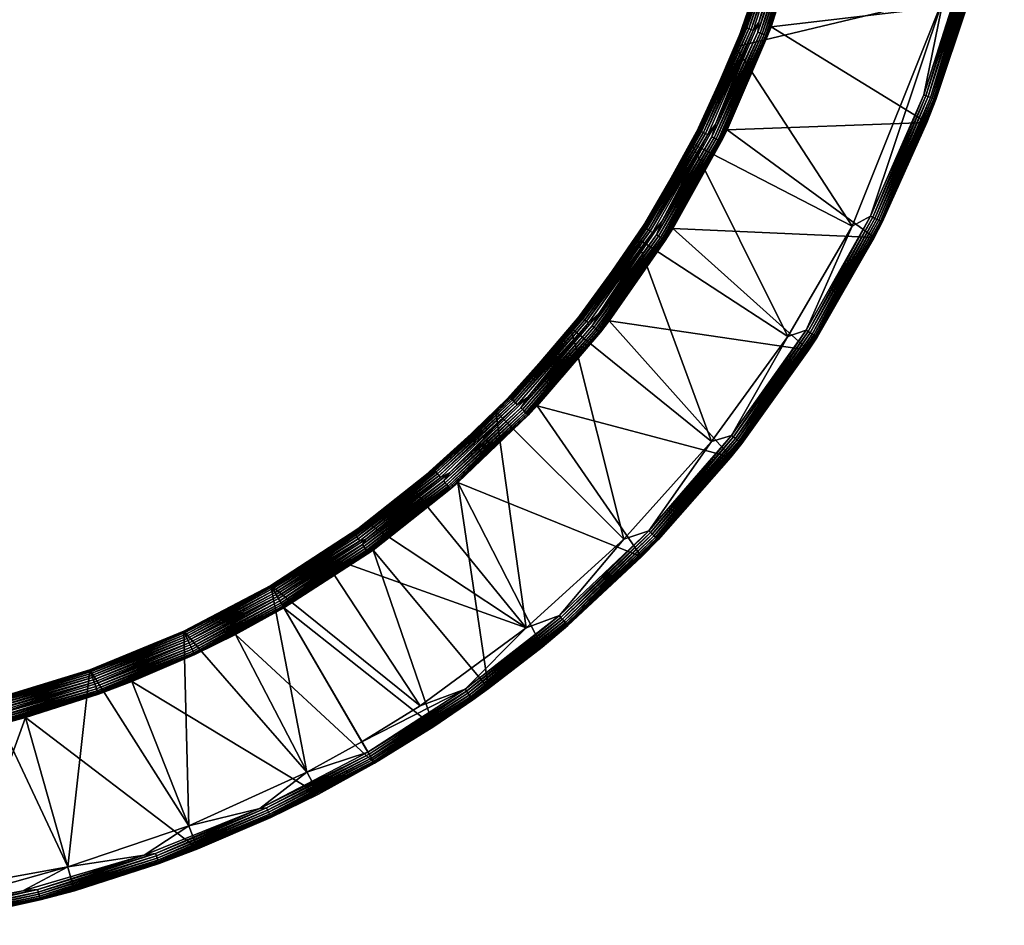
# Model space of a CAD drawing. Header units: centimetres. Extents: x -37 to 78, y -22 to -1.
# Tile 256 of 256: x -24.98 to -17.41, y -20.46 to -13.5. Entities that reach past the tile are written whole.
import ezdxf

# ---------------------------------------------------------------- set-up
doc = ezdxf.new("R2010")
doc.units = ezdxf.units.CM
doc.layers.add('759', color=7, linetype='Continuous', true_color=0xb1581b)

msp = doc.modelspace()

# ---------------------------------------------------------------- meshes
at = {"layer": '759', "color": 254, "true_color": 0xcad1ee}
mesh = msp.add_polyface(dxfattribs=at)
corners = [(-18.9499, -12.7434, 56.5861), (-18.9611, -12.7811, 56.5956), (-19.2048, -13.5588, 56.5861), (-18.7789, -11.9099, 56.5956), (-18.8581, -11.8976, 56.6758), (-19.0463, -12.7185, 56.6774), (-19.0386, -12.7607, 56.6758), (-18.9663, -12.7798, 56.6142), (-18.7842, -11.9091, 56.6142), (-18.9752, -12.7774, 56.6322), (-18.7934, -11.9076, 56.6322), (-18.9878, -12.7741, 56.6481), (-18.8062, -11.9056, 56.6481), (-19.0033, -12.77, 56.6611), (-18.822, -11.9032, 56.6611), (-19.0206, -12.7654, 56.6704), (-18.8397, -11.9004, 56.6704), (-19.2373, -13.627, 56.6142), (-19.246, -13.6237, 56.6322), (-19.2581, -13.6191, 56.6481), (-19.2731, -13.6135, 56.6611), (-19.2898, -13.6071, 56.6704), (-18.9732, -11.8796, 56.5956), (-19.1432, -12.6934, 56.5774), (-19.1512, -12.731, 56.5956), (-19.0463, -12.7185, 56.6774), (-18.894, -11.892, 56.6758), (-19.0738, -12.7514, 56.6758), (-19.0918, -12.7467, 56.6704), (-18.9124, -11.8891, 56.6704), (-19.1091, -12.7421, 56.6611), (-18.9301, -11.8864, 56.6611), (-19.1245, -12.738, 56.6481), (-18.9459, -11.8839, 56.6481), (-19.1371, -12.7347, 56.6322), (-18.9588, -11.8819, 56.6322), (-19.1461, -12.7323, 56.6142), (-18.9679, -11.8805, 56.6142), (-17.6924, -13.3833, 40.7861), (-19.2048, -13.5588, 56.5861), (-18.0072, -14.2959, 40.7861), (-18.9499, -12.7434, 56.5861), (-17.4757, -12.4886, 40.7861), (-18.7788, -11.9179, 56.5861), (-19.0292, -12.192, 56.5687), (-19.1432, -12.6934, 56.5774), (-18.9761, -11.887, 56.5774), (-17.6229, -13.1341, 40.7774), (-17.6924, -13.3833, 40.7861), (-17.9376, -14.1182, 40.7774), (-17.4757, -12.4886, 40.7861), (-17.4114, -12.1227, 40.7774), (-19.2108, -12.9405, 56.5687), (-17.8761, -13.3298, 40.6774), (-19.4776, -13.7134, 56.5687), (-19.0292, -12.192, 56.5687), (-17.5339, -11.5722, 40.6774), (-17.8761, -13.3298, 40.6774), (-17.7195, -13.1086, 40.6774), (-18.0312, -14.0828, 40.6774), (-17.5339, -11.5722, 40.6774), (-17.5102, -12.1074, 40.6774), (-17.702, -13.1132, 40.6791), (-17.5102, -12.1074, 40.6774), (-17.4922, -12.1102, 40.6791), (-17.7195, -13.1086, 40.6774), (-18.0142, -14.0892, 40.6791), (-17.6229, -13.1341, 40.7774), (-17.413, -12.1225, 40.7592), (-17.4114, -12.1227, 40.7774), (-17.6245, -13.1336, 40.7592), (-17.9376, -14.1182, 40.7774), (-17.684, -13.118, 40.6845), (-17.4738, -12.113, 40.6845), (-17.6666, -13.1225, 40.6937), (-17.4561, -12.1158, 40.6937), (-17.6512, -13.1266, 40.7067), (-17.4403, -12.1182, 40.7067), (-17.6386, -13.1299, 40.7227), (-17.4275, -12.1202, 40.7227), (-17.6296, -13.1323, 40.7406), (-17.4183, -12.1217, 40.7406), (-17.9968, -14.0958, 40.6845), (-17.98, -14.1021, 40.6937), (-17.965, -14.1078, 40.7067), (-17.9529, -14.1124, 40.7227), (-17.9442, -14.1157, 40.7406), (-17.9392, -14.1176, 40.7592)]
mesh.append_faces([[corners[k] for k in face] for face in [(0, 1, 2), (0, 3, 1), (4, 5, 6), (3, 7, 1), (7, 3, 8), (8, 9, 7), (9, 8, 10), (10, 11, 9), (12, 13, 11), (14, 15, 13), (16, 6, 15), (17, 1, 7), (18, 7, 9), (19, 9, 11), (20, 11, 13), (21, 13, 15), (22, 23, 24), (25, 26, 27), (26, 28, 27), (29, 30, 28), (31, 32, 30), (33, 34, 32), (35, 36, 34), (37, 24, 36), (38, 39, 40), (38, 41, 39), (42, 41, 38), (42, 43, 41), (44, 45, 46), (47, 48, 49), (47, 50, 48), (51, 50, 47), (52, 53, 54), (55, 53, 52), (55, 56, 53), (57, 58, 59), (60, 58, 57), (60, 61, 58), (62, 63, 64), (62, 65, 63), (66, 65, 62), (67, 68, 69), (67, 70, 68), (71, 70, 67), (64, 72, 62), (72, 64, 73), (73, 74, 72), (74, 73, 75), (75, 76, 74), (76, 75, 77), (77, 78, 76), (78, 77, 79), (79, 80, 78), (80, 79, 81), (81, 70, 80), (70, 81, 68), (82, 62, 72), (83, 72, 74), (84, 74, 76), (85, 76, 78), (86, 78, 80), (87, 80, 70)]], dxfattribs={"color": 254})
mesh = msp.add_polyface(dxfattribs=at)
corners = [(-19.5423, -14.3514, 56.5861), (-19.2323, -13.6289, 56.5956), (-19.5874, -14.4399, 56.5956), (-19.2048, -13.5588, 56.5861), (-18.9611, -12.7811, 56.5956), (-19.3072, -13.6006, 56.6758), (-19.6319, -14.3078, 56.6774), (-19.6591, -14.404, 56.6758), (-19.2983, -13.5244, 56.6774), (-19.0386, -12.7607, 56.6758), (-19.0463, -12.7185, 56.6774), (-19.2373, -13.627, 56.6142), (-18.9663, -12.7798, 56.6142), (-19.246, -13.6237, 56.6322), (-18.9752, -12.7774, 56.6322), (-19.2581, -13.6191, 56.6481), (-18.9878, -12.7741, 56.6481), (-19.2731, -13.6135, 56.6611), (-19.0033, -12.77, 56.6611), (-19.2898, -13.6071, 56.6704), (-19.0206, -12.7654, 56.6704), (-19.5922, -14.4375, 56.6142), (-19.6005, -14.4333, 56.6322), (-19.6121, -14.4275, 56.6481), (-19.6264, -14.4203, 56.6611), (-19.6424, -14.4123, 56.6704), (-19.4162, -13.5594, 56.5956), (-19.7219, -14.2641, 56.5774), (-19.7633, -14.3518, 56.5956), (-19.3921, -13.4899, 56.5774), (-19.1512, -12.731, 56.5956), (-19.1432, -12.6934, 56.5774), (-19.6319, -14.3078, 56.6774), (-19.3413, -13.5877, 56.6758), (-19.6916, -14.3877, 56.6758), (-19.2983, -13.5244, 56.6774), (-19.0738, -12.7514, 56.6758), (-19.0463, -12.7185, 56.6774), (-19.3587, -13.5811, 56.6704), (-19.0918, -12.7467, 56.6704), (-19.3754, -13.5748, 56.6611), (-19.1091, -12.7421, 56.6611), (-19.3904, -13.5691, 56.6481), (-19.1245, -12.738, 56.6481), (-19.4025, -13.5645, 56.6322), (-19.1371, -12.7347, 56.6322), (-19.4112, -13.5613, 56.6142), (-19.1461, -12.7323, 56.6142), (-19.7083, -14.3794, 56.6704), (-19.7243, -14.3713, 56.6611), (-19.7386, -14.3642, 56.6481), (-19.7502, -14.3584, 56.6322), (-19.7585, -14.3542, 56.6142), (-19.2108, -12.9405, 56.5687), (-19.1432, -12.6934, 56.5774), (-19.0292, -12.192, 56.5687), (-19.3921, -13.4899, 56.5774), (-19.4776, -13.7134, 56.5687), (-19.7219, -14.2641, 56.5774), (-19.816, -14.4525, 56.5687)]
mesh.append_faces([[corners[k] for k in face] for face in [(0, 1, 2), (3, 1, 0), (3, 4, 1), (5, 6, 7), (5, 8, 6), (9, 8, 5), (9, 10, 8), (4, 11, 1), (12, 13, 11), (14, 15, 13), (16, 17, 15), (18, 19, 17), (20, 5, 19), (5, 20, 9), (21, 1, 11), (11, 22, 21), (22, 11, 13), (13, 23, 22), (23, 13, 15), (15, 24, 23), (24, 15, 17), (17, 25, 24), (25, 17, 19), (19, 7, 25), (7, 19, 5), (26, 27, 28), (26, 29, 27), (30, 29, 26), (30, 31, 29), (32, 33, 34), (35, 33, 32), (35, 36, 33), (37, 36, 35), (36, 38, 33), (38, 36, 39), (39, 40, 38), (40, 39, 41), (41, 42, 40), (42, 41, 43), (43, 44, 42), (44, 43, 45), (45, 46, 44), (46, 45, 47), (47, 26, 46), (26, 47, 30), (33, 48, 34), (48, 33, 38), (38, 49, 48), (49, 38, 40), (40, 50, 49), (50, 40, 42), (42, 51, 50), (51, 42, 44), (44, 52, 51), (52, 44, 46), (46, 28, 52), (28, 46, 26), (53, 54, 55), (53, 56, 54), (57, 56, 53), (57, 58, 56), (59, 58, 57)]], dxfattribs={"color": 254})
mesh = msp.add_polyface(dxfattribs=at)
corners = [(-21.612, -17.062, 56.5861), (-21.0716, -16.5438, 56.5956), (-21.6698, -17.1105, 56.5956), (-21.0029, -16.4731, 56.5861), (-21.1295, -16.4883, 56.6758), (-21.6776, -16.9871, 56.6774), (-21.722, -17.0497, 56.6758), (-21.0755, -16.405, 56.6774), (-20.5804, -15.8565, 56.6758), (-20.5517, -15.8791, 56.6611), (-21.116, -16.5012, 56.6704), (-21.1031, -16.5136, 56.6611), (-20.5658, -15.868, 56.6704), (-21.6733, -17.1064, 56.6142), (-21.0755, -16.5401, 56.6142), (-21.6793, -17.0994, 56.6322), (-21.0822, -16.5336, 56.6322), (-21.6878, -17.0895, 56.6481), (-21.0916, -16.5246, 56.6481), (-21.6982, -17.0774, 56.6611), (-21.7099, -17.0638, 56.6704), (-21.7981, -16.9614, 56.5956), (-21.7435, -16.9118, 56.5774), (-22.3813, -17.418, 56.5774), (-21.2136, -16.4076, 56.5956), (-21.1485, -16.3366, 56.5774), (-20.672, -15.7845, 56.5956), (-21.6776, -16.9871, 56.6774), (-21.1557, -16.4631, 56.6758), (-21.7458, -17.0221, 56.6758), (-21.0755, -16.405, 56.6774), (-20.609, -15.834, 56.6758), (-21.1692, -16.4502, 56.6704), (-20.6237, -15.8225, 56.6704), (-21.1821, -16.4378, 56.6611), (-20.6377, -15.8114, 56.6611), (-21.1936, -16.4267, 56.6481), (-20.6503, -15.8015, 56.6481), (-21.203, -16.4178, 56.6322), (-20.6605, -15.7935, 56.6322), (-21.2097, -16.4113, 56.6142), (-20.6678, -15.7878, 56.6142), (-21.7579, -17.008, 56.6704), (-21.7696, -16.9944, 56.6611), (-21.78, -16.9823, 56.6481), (-21.7885, -16.9725, 56.6322), (-21.7946, -16.9654, 56.6142), (-20.2002, -17.6316, 40.7861), (-21.0029, -16.4731, 56.5861), (-21.612, -17.062, 56.5861), (-21.3215, -16.5163, 56.5687), (-21.1485, -16.3366, 56.5774), (-20.7439, -15.8725, 56.5687), (-21.7435, -16.9118, 56.5774), (-21.9658, -17.1003, 56.5687), (-27.1924, -12.8495, 43.538), (-27.3297, -12.8501, 43.2729), (-27.2193, -12.8496, 43.5519), (-27.1684, -12.8494, 43.5185), (-27.1489, -12.8494, 43.4945), (-27.135, -12.8493, 43.4676), (-27.127, -12.8493, 43.4397), (-27.1245, -12.8493, 43.4124), (-27.127, -12.8493, 43.3851), (-27.135, -12.8493, 43.3572), (-27.1489, -12.8494, 43.3303), (-27.1684, -12.8494, 43.3063), (-27.1924, -12.8495, 43.2869), (-27.2193, -12.8496, 43.2729), (-27.2472, -12.8497, 43.2649)]
mesh.append_faces([[corners[k] for k in face] for face in [(0, 1, 2), (3, 1, 0), (4, 5, 6), (4, 7, 5), (8, 7, 4), (9, 10, 11), (12, 4, 10), (1, 13, 2), (13, 1, 14), (14, 15, 13), (15, 14, 16), (16, 17, 15), (17, 16, 18), (18, 19, 17), (19, 18, 11), (11, 20, 19), (20, 11, 10), (10, 6, 20), (6, 10, 4), (21, 22, 23), (24, 22, 21), (24, 25, 22), (26, 25, 24), (27, 28, 29), (30, 28, 27), (30, 31, 28), (31, 32, 28), (33, 34, 32), (35, 36, 34), (37, 38, 36), (39, 40, 38), (41, 24, 40), (28, 42, 29), (42, 28, 32), (32, 43, 42), (43, 32, 34), (34, 44, 43), (44, 34, 36), (36, 45, 44), (45, 36, 38), (38, 46, 45), (46, 38, 40), (40, 21, 46), (21, 40, 24), (47, 48, 49), (50, 51, 52), (50, 53, 51), (54, 53, 50), (55, 56, 57), (58, 56, 55), (59, 56, 58), (60, 56, 59), (61, 56, 60), (62, 56, 61), (63, 56, 62), (64, 56, 63), (65, 56, 64), (66, 56, 65), (67, 56, 66), (68, 56, 67), (69, 56, 68)]], dxfattribs={"color": 254})
mesh = msp.add_polyface(dxfattribs=at)
corners = [(-18.4115, -15.1796, 40.7861), (-19.959, -15.1087, 56.5861), (-18.9157, -16.0444, 40.7861), (-18.0072, -14.2959, 40.7861), (-19.5423, -14.3514, 56.5861), (-19.2048, -13.5588, 56.5861), (-18.8509, -15.9445, 40.7774), (-18.9157, -16.0444, 40.7861), (-19.4295, -16.7614, 40.7774), (-18.4115, -15.1796, 40.7861), (-18.3499, -15.0595, 40.7774), (-18.0072, -14.2959, 40.7861), (-17.9376, -14.1182, 40.7774), (-17.6924, -13.3833, 40.7861), (-19.4776, -13.7134, 56.5687), (-17.8761, -13.3298, 40.6774), (-18.5813, -15.0917, 40.6774), (-18.5813, -15.0917, 40.6774), (-18.9353, -15.8908, 40.6774), (-19.0759, -15.9399, 40.6774), (-18.4393, -15.0148, 40.6774), (-17.8761, -13.3298, 40.6774), (-18.0312, -14.0828, 40.6774), (-18.0142, -14.0892, 40.6791), (-18.0312, -14.0828, 40.6774), (-17.7195, -13.1086, 40.6774), (-18.4231, -15.0229, 40.6791), (-18.4393, -15.0148, 40.6774), (-18.92, -15.9006, 40.6791), (-18.9353, -15.8908, 40.6774), (-19.4938, -16.7109, 40.6791), (-17.9376, -14.1182, 40.7774), (-17.9392, -14.1176, 40.7592), (-17.6245, -13.1336, 40.7592), (-18.3499, -15.0595, 40.7774), (-18.3514, -15.0588, 40.7592), (-18.8509, -15.9445, 40.7774), (-18.8523, -15.9436, 40.7592), (-19.4295, -16.7614, 40.7774), (-17.702, -13.1132, 40.6791), (-17.9968, -14.0958, 40.6845), (-17.684, -13.118, 40.6845), (-17.98, -14.1021, 40.6937), (-17.6666, -13.1225, 40.6937), (-17.965, -14.1078, 40.7067), (-17.6512, -13.1266, 40.7067), (-17.9529, -14.1124, 40.7227), (-17.6386, -13.1299, 40.7227), (-17.9442, -14.1157, 40.7406), (-17.6296, -13.1323, 40.7406), (-18.4064, -15.0312, 40.6845), (-18.3904, -15.0393, 40.6937), (-18.3761, -15.0464, 40.7067), (-18.3645, -15.0522, 40.7227), (-18.3562, -15.0564, 40.7406), (-18.9042, -15.9106, 40.6845), (-18.8891, -15.9202, 40.6937), (-18.8756, -15.9287, 40.7067), (-18.8647, -15.9357, 40.7227), (-18.8568, -15.9407, 40.7406), (-19.4791, -16.7224, 40.6845), (-19.4651, -16.7334, 40.6937), (-19.4525, -16.7433, 40.7067), (-19.4423, -16.7514, 40.7227), (-19.435, -16.7571, 40.7406), (-19.4308, -16.7604, 40.7592)]
mesh.append_faces([[corners[k] for k in face] for face in [(0, 1, 2), (3, 4, 0), (3, 5, 4), (6, 7, 8), (6, 9, 7), (10, 9, 6), (10, 11, 9), (12, 11, 10), (12, 13, 11), (14, 15, 16), (17, 18, 19), (17, 20, 18), (21, 20, 17), (21, 22, 20), (23, 24, 25), (26, 24, 23), (26, 27, 24), (28, 27, 26), (28, 29, 27), (30, 29, 28), (31, 32, 33), (34, 32, 31), (34, 35, 32), (36, 35, 34), (36, 37, 35), (38, 37, 36), (39, 40, 23), (41, 42, 40), (43, 44, 42), (45, 46, 44), (47, 48, 46), (49, 32, 48), (23, 50, 26), (50, 23, 40), (40, 51, 50), (51, 40, 42), (42, 52, 51), (52, 42, 44), (44, 53, 52), (53, 44, 46), (46, 54, 53), (54, 46, 48), (48, 35, 54), (35, 48, 32), (26, 55, 28), (55, 26, 50), (50, 56, 55), (56, 50, 51), (51, 57, 56), (57, 51, 52), (52, 58, 57), (58, 52, 53), (53, 59, 58), (59, 53, 54), (54, 37, 59), (37, 54, 35), (60, 28, 55), (61, 55, 56), (62, 56, 57), (63, 57, 58), (64, 58, 59), (65, 59, 37)]], dxfattribs={"color": 254})
mesh = msp.add_polyface(dxfattribs=at)
corners = [(-19.959, -15.1087, 56.5861), (-19.5874, -14.4399, 56.5956), (-20.019, -15.2022, 56.5956), (-19.5423, -14.3514, 56.5861), (-19.6591, -14.404, 56.6758), (-20.0437, -15.0564, 56.6774), (-20.0867, -15.1592, 56.6758), (-19.6319, -14.3078, 56.6774), (-19.2323, -13.6289, 56.5956), (-19.5922, -14.4375, 56.6142), (-20.0235, -15.1993, 56.6142), (-20.0314, -15.1944, 56.6322), (-19.6005, -14.4333, 56.6322), (-20.0423, -15.1874, 56.6481), (-19.6121, -14.4275, 56.6481), (-20.0558, -15.1788, 56.6611), (-19.6264, -14.4203, 56.6611), (-20.0709, -15.1692, 56.6704), (-19.6424, -14.4123, 56.6704), (-19.7633, -14.3518, 56.5956), (-20.1288, -15.0039, 56.5774), (-20.185, -15.0967, 56.5956), (-19.7219, -14.2641, 56.5774), (-20.0437, -15.0564, 56.6774), (-19.6916, -14.3877, 56.6758), (-20.1174, -15.1397, 56.6758), (-19.6319, -14.3078, 56.6774), (-20.1331, -15.1297, 56.6704), (-19.7083, -14.3794, 56.6704), (-20.1482, -15.1201, 56.6611), (-19.7243, -14.3713, 56.6611), (-20.1617, -15.1115, 56.6481), (-19.7386, -14.3642, 56.6481), (-20.1727, -15.1046, 56.6322), (-19.7502, -14.3584, 56.6322), (-20.1805, -15.0996, 56.6142), (-19.7585, -14.3542, 56.6142), (-18.9157, -16.0444, 40.7861), (-20.4485, -15.8193, 56.5861), (-19.5139, -16.8667, 40.7861), (-19.959, -15.1087, 56.5861), (-18.4115, -15.1796, 40.7861), (-19.5423, -14.3514, 56.5861), (-19.816, -14.4525, 56.5687), (-20.1288, -15.0039, 56.5774), (-19.7219, -14.2641, 56.5774), (-19.4295, -16.7614, 40.7774), (-19.5139, -16.8667, 40.7861), (-20.0728, -17.5017, 40.7774), (-18.9157, -16.0444, 40.7861), (-20.2404, -15.1803, 56.5687), (-19.0759, -15.9399, 40.6774), (-19.6626, -16.7465, 40.6774), (-19.816, -14.4525, 56.5687), (-18.5813, -15.0917, 40.6774), (-19.4776, -13.7134, 56.5687), (-19.6626, -16.7465, 40.6774), (-19.5081, -16.6996, 40.6774), (-20.1449, -17.4325, 40.6774), (-19.0759, -15.9399, 40.6774), (-18.9353, -15.8908, 40.6774), (-19.4938, -16.7109, 40.6791), (-19.5081, -16.6996, 40.6774), (-18.9353, -15.8908, 40.6774), (-20.1318, -17.4451, 40.6791), (-19.4295, -16.7614, 40.7774), (-19.4308, -16.7604, 40.7592), (-18.8523, -15.9436, 40.7592), (-20.0728, -17.5017, 40.7774), (-18.92, -15.9006, 40.6791), (-19.4791, -16.7224, 40.6845), (-18.9042, -15.9106, 40.6845), (-19.4651, -16.7334, 40.6937), (-18.8891, -15.9202, 40.6937), (-19.4525, -16.7433, 40.7067), (-18.8756, -15.9287, 40.7067), (-19.4423, -16.7514, 40.7227), (-18.8647, -15.9357, 40.7227), (-19.435, -16.7571, 40.7406), (-18.8568, -15.9407, 40.7406), (-20.1184, -17.458, 40.6845), (-20.1054, -17.4704, 40.6937), (-20.0939, -17.4815, 40.7067), (-20.0845, -17.4904, 40.7227), (-20.0778, -17.4969, 40.7406), (-20.074, -17.5006, 40.7592)]
mesh.append_faces([[corners[k] for k in face] for face in [(0, 1, 2), (3, 1, 0), (4, 5, 6), (4, 7, 5), (8, 9, 1), (1, 10, 2), (10, 1, 9), (9, 11, 10), (11, 9, 12), (12, 13, 11), (13, 12, 14), (14, 15, 13), (15, 14, 16), (16, 17, 15), (17, 16, 18), (18, 6, 17), (6, 18, 4), (19, 20, 21), (19, 22, 20), (23, 24, 25), (26, 24, 23), (24, 27, 25), (27, 24, 28), (28, 29, 27), (29, 28, 30), (30, 31, 29), (31, 30, 32), (32, 33, 31), (33, 32, 34), (34, 35, 33), (35, 34, 36), (36, 21, 35), (21, 36, 19), (37, 38, 39), (37, 40, 38), (41, 42, 40), (43, 44, 45), (46, 47, 48), (46, 49, 47), (50, 51, 52), (53, 51, 50), (53, 54, 51), (55, 54, 53), (56, 57, 58), (59, 57, 56), (59, 60, 57), (61, 62, 63), (64, 62, 61), (65, 66, 67), (68, 66, 65), (69, 70, 61), (71, 72, 70), (73, 74, 72), (75, 76, 74), (77, 78, 76), (79, 66, 78), (80, 61, 70), (81, 70, 72), (82, 72, 74), (83, 74, 76), (84, 76, 78), (85, 78, 66)]], dxfattribs={"color": 254})
mesh = msp.add_polyface(dxfattribs=at)
corners = [(-21.0029, -16.4731, 56.5861), (-20.5174, -15.906, 56.5956), (-21.0716, -16.5438, 56.5956), (-20.4485, -15.8193, 56.5861), (-20.019, -15.2022, 56.5956), (-19.959, -15.1087, 56.5861), (-20.5804, -15.8565, 56.6758), (-20.5276, -15.7587, 56.6774), (-21.0755, -16.405, 56.6774), (-20.0867, -15.1592, 56.6758), (-20.0437, -15.0564, 56.6774), (-20.5216, -15.9027, 56.6142), (-20.0235, -15.1993, 56.6142), (-20.5289, -15.897, 56.6322), (-20.0314, -15.1944, 56.6322), (-20.5391, -15.8889, 56.6481), (-20.0423, -15.1874, 56.6481), (-20.5517, -15.8791, 56.6611), (-20.0558, -15.1788, 56.6611), (-20.5658, -15.868, 56.6704), (-20.0709, -15.1692, 56.6704), (-21.0755, -16.5401, 56.6142), (-21.0822, -16.5336, 56.6322), (-21.0916, -16.5246, 56.6481), (-21.1031, -16.5136, 56.6611), (-21.116, -16.5012, 56.6704), (-21.1295, -16.4883, 56.6758), (-20.672, -15.7845, 56.5956), (-20.607, -15.698, 56.5774), (-21.1485, -16.3366, 56.5774), (-20.185, -15.0967, 56.5956), (-20.1288, -15.0039, 56.5774), (-20.5276, -15.7587, 56.6774), (-20.609, -15.834, 56.6758), (-21.0755, -16.405, 56.6774), (-20.1174, -15.1397, 56.6758), (-20.0437, -15.0564, 56.6774), (-20.6237, -15.8225, 56.6704), (-20.1331, -15.1297, 56.6704), (-20.6377, -15.8114, 56.6611), (-20.1482, -15.1201, 56.6611), (-20.6503, -15.8015, 56.6481), (-20.1617, -15.1115, 56.6481), (-20.6605, -15.7935, 56.6322), (-20.1727, -15.1046, 56.6322), (-20.6678, -15.7878, 56.6142), (-20.1805, -15.0996, 56.6142), (-21.1692, -16.4502, 56.6704), (-21.1821, -16.4378, 56.6611), (-21.1936, -16.4267, 56.6481), (-21.203, -16.4178, 56.6322), (-21.2097, -16.4113, 56.6142), (-21.2136, -16.4076, 56.5956), (-19.5139, -16.8667, 40.7861), (-21.0029, -16.4731, 56.5861), (-20.2002, -17.6316, 40.7861), (-20.4485, -15.8193, 56.5861), (-20.2404, -15.1803, 56.5687), (-20.1288, -15.0039, 56.5774), (-19.816, -14.4525, 56.5687), (-20.607, -15.698, 56.5774), (-20.7439, -15.8725, 56.5687), (-21.1485, -16.3366, 56.5774), (-20.7439, -15.8725, 56.5687), (-20.3358, -17.4968, 40.6774), (-21.3215, -16.5163, 56.5687), (-19.6626, -16.7465, 40.6774), (-20.2404, -15.1803, 56.5687)]
mesh.append_faces([[corners[k] for k in face] for face in [(0, 1, 2), (3, 1, 0), (3, 4, 1), (5, 4, 3), (6, 7, 8), (9, 7, 6), (9, 10, 7), (4, 11, 1), (11, 4, 12), (12, 13, 11), (13, 12, 14), (14, 15, 13), (15, 14, 16), (16, 17, 15), (17, 16, 18), (18, 19, 17), (19, 18, 20), (20, 6, 19), (6, 20, 9), (1, 21, 2), (21, 1, 11), (11, 22, 21), (22, 11, 13), (13, 23, 22), (23, 13, 15), (15, 24, 23), (24, 15, 17), (25, 17, 19), (26, 19, 6), (27, 28, 29), (30, 28, 27), (30, 31, 28), (32, 33, 34), (32, 35, 33), (36, 35, 32), (35, 37, 33), (37, 35, 38), (38, 39, 37), (39, 38, 40), (40, 41, 39), (41, 40, 42), (42, 43, 41), (43, 42, 44), (44, 45, 43), (45, 44, 46), (46, 27, 45), (27, 46, 30), (47, 33, 37), (48, 37, 39), (49, 39, 41), (50, 41, 43), (51, 43, 45), (52, 45, 27), (53, 54, 55), (53, 56, 54), (57, 58, 59), (57, 60, 58), (61, 60, 57), (61, 62, 60), (63, 64, 65), (63, 66, 64), (67, 66, 63)]], dxfattribs={"color": 254})
mesh = msp.add_polyface(dxfattribs=at)
corners = [(-21.3766, -18.6435, 40.7861), (-21.612, -17.062, 56.5861), (-22.2649, -17.5802, 56.5861), (-20.9657, -18.3255, 40.7861), (-20.2002, -17.6316, 40.7861), (-21.4986, -18.732, 40.7774), (-21.3766, -18.6435, 40.7861), (-21.7988, -18.9366, 40.7861), (-20.7671, -18.1596, 40.7774), (-20.9657, -18.3255, 40.7861), (-20.2002, -17.6316, 40.7861), (-20.0728, -17.5017, 40.7774), (-19.5139, -16.8667, 40.7861), (-21.3215, -16.5163, 56.5687), (-21.0866, -18.1773, 40.6774), (-21.9658, -17.1003, 56.5687), (-20.3358, -17.4968, 40.6774), (-21.0866, -18.1773, 40.6774), (-21.5565, -18.6505, 40.6774), (-21.9038, -18.7767, 40.6774), (-20.8323, -18.0838, 40.6774), (-20.3358, -17.4968, 40.6774), (-20.1449, -17.4325, 40.6774), (-19.6626, -16.7465, 40.6774), (-20.7682, -18.1583, 40.7592), (-21.4986, -18.732, 40.7774), (-21.4996, -18.7306, 40.7592), (-20.1318, -17.4451, 40.6791), (-20.1449, -17.4325, 40.6774), (-19.5081, -16.6996, 40.6774), (-20.8205, -18.0975, 40.6791), (-20.8323, -18.0838, 40.6774), (-21.546, -18.6653, 40.6791), (-21.5565, -18.6505, 40.6774), (-21.5249, -18.6951, 40.6937), (-22.2858, -19.1642, 40.6845), (-21.5352, -18.6805, 40.6845), (-21.5156, -18.7081, 40.7067), (-22.2687, -19.1935, 40.7067), (-21.5081, -18.7187, 40.7227), (-22.2622, -19.2048, 40.7227), (-21.5027, -18.7263, 40.7406), (-22.2575, -19.2128, 40.7406), (-22.2548, -19.2174, 40.7592), (-20.0728, -17.5017, 40.7774), (-20.074, -17.5006, 40.7592), (-19.4308, -16.7604, 40.7592), (-20.7671, -18.1596, 40.7774), (-19.4938, -16.7109, 40.6791), (-20.1184, -17.458, 40.6845), (-19.4791, -16.7224, 40.6845), (-20.1054, -17.4704, 40.6937), (-19.4651, -16.7334, 40.6937), (-20.0939, -17.4815, 40.7067), (-19.4525, -16.7433, 40.7067), (-20.0845, -17.4904, 40.7227), (-19.4423, -16.7514, 40.7227), (-20.0778, -17.4969, 40.7406), (-19.435, -16.7571, 40.7406), (-20.8083, -18.1117, 40.6845), (-20.7966, -18.1252, 40.6937), (-20.7862, -18.1374, 40.7067), (-20.7777, -18.1472, 40.7227), (-20.7717, -18.1542, 40.7406)]
mesh.append_faces([[corners[k] for k in face] for face in [(0, 1, 2), (3, 1, 0), (4, 1, 3), (5, 6, 7), (8, 6, 5), (8, 9, 6), (8, 10, 9), (11, 10, 8), (11, 12, 10), (13, 14, 15), (13, 16, 14), (17, 18, 19), (17, 20, 18), (21, 20, 17), (21, 22, 20), (23, 22, 21), (24, 25, 26), (27, 28, 29), (30, 28, 27), (30, 31, 28), (32, 31, 30), (32, 33, 31), (34, 35, 36), (37, 38, 34), (39, 40, 37), (41, 42, 39), (26, 43, 41), (26, 25, 43), (44, 45, 46), (47, 45, 44), (47, 24, 45), (25, 24, 47), (48, 49, 27), (50, 51, 49), (52, 53, 51), (54, 55, 53), (56, 57, 55), (58, 45, 57), (27, 59, 30), (59, 27, 49), (49, 60, 59), (60, 49, 51), (51, 61, 60), (61, 51, 53), (53, 62, 61), (62, 53, 55), (55, 63, 62), (63, 55, 57), (57, 24, 63), (24, 57, 45), (30, 36, 32), (36, 30, 59), (59, 34, 36), (34, 59, 60), (60, 37, 34), (37, 60, 61), (61, 39, 37), (39, 61, 62), (62, 41, 39), (41, 62, 63), (63, 26, 41), (26, 63, 24)]], dxfattribs={"color": 254})
mesh = msp.add_polyface(dxfattribs=at)
corners = [(-22.9534, -18.0184, 56.6142), (-22.3031, -17.5992, 56.6142), (-22.3084, -17.5917, 56.6322), (-22.9507, -18.023, 56.5956), (-22.3, -17.6036, 56.5956), (-22.2649, -17.5802, 56.5861), (-22.95, -18.0241, 56.5861), (-21.6698, -17.1105, 56.5956), (-21.612, -17.062, 56.5861), (-21.722, -17.0497, 56.6758), (-22.323, -17.4992, 56.6774), (-22.3464, -17.5383, 56.6758), (-21.6776, -16.9871, 56.6774), (-21.6733, -17.1064, 56.6142), (-21.6793, -17.0994, 56.6322), (-22.316, -17.5811, 56.6481), (-21.6878, -17.0895, 56.6481), (-22.3252, -17.5681, 56.6611), (-21.6982, -17.0774, 56.6611), (-22.3356, -17.5534, 56.6704), (-21.7099, -17.0638, 56.6704), (-21.7981, -16.9614, 56.5956), (-22.3813, -17.418, 56.5774), (-22.4138, -17.4433, 56.5956), (-22.323, -17.4992, 56.6774), (-21.7458, -17.0221, 56.6758), (-22.3674, -17.5086, 56.6758), (-21.6776, -16.9871, 56.6774), (-22.3782, -17.4934, 56.6704), (-21.7579, -17.008, 56.6704), (-22.3886, -17.4788, 56.6611), (-21.7696, -16.9944, 56.6611), (-22.3978, -17.4658, 56.6481), (-21.78, -16.9823, 56.6481), (-22.4054, -17.4552, 56.6322), (-21.7885, -16.9725, 56.6322), (-22.4107, -17.4476, 56.6142), (-21.7946, -16.9654, 56.6142), (-21.7988, -18.9366, 40.7861), (-22.95, -18.0241, 56.5861), (-22.2542, -19.2185, 40.7861), (-22.2649, -17.5802, 56.5861), (-21.3766, -18.6435, 40.7861), (-22.6856, -19.4558, 40.7861), (-22.254, -19.2188, 40.7774), (-22.2542, -19.2185, 40.7861), (-21.9658, -17.1003, 56.5687), (-22.3813, -17.418, 56.5774), (-21.7435, -16.9118, 56.5774), (-22.313, -17.3689, 56.5687), (-22.667, -17.6147, 56.5687), (-22.254, -19.2188, 40.7774), (-21.7988, -18.9366, 40.7861), (-22.2542, -19.2185, 40.7861), (-21.4986, -18.732, 40.7774), (-23.0503, -17.852, 56.5687), (-21.9038, -18.7767, 40.6774), (-22.3504, -19.0533, 40.6774), (-22.667, -17.6147, 56.5687), (-21.0866, -18.1773, 40.6774), (-22.313, -17.3689, 56.5687), (-21.9658, -17.1003, 56.5687), (-22.3504, -19.0533, 40.6774), (-22.3043, -19.1324, 40.6774), (-22.7736, -19.286, 40.6774), (-21.5565, -18.6505, 40.6774), (-21.9038, -18.7767, 40.6774), (-23.053, -19.6295, 40.7406), (-22.2575, -19.2128, 40.7406), (-22.2548, -19.2174, 40.7592), (-23.05, -19.6358, 40.7774), (-22.254, -19.2188, 40.7774), (-21.546, -18.6653, 40.6791), (-22.3043, -19.1324, 40.6774), (-21.5565, -18.6505, 40.6774), (-22.2952, -19.1482, 40.6791), (-22.2858, -19.1642, 40.6845), (-21.5352, -18.6805, 40.6845), (-21.5249, -18.6951, 40.6937), (-22.2768, -19.1797, 40.6937), (-22.2687, -19.1935, 40.7067), (-21.5156, -18.7081, 40.7067), (-22.2622, -19.2048, 40.7227), (-21.5081, -18.7187, 40.7227), (-22.2575, -19.2128, 40.7406), (-21.5027, -18.7263, 40.7406), (-22.2548, -19.2174, 40.7592), (-21.4986, -18.732, 40.7774), (-22.254, -19.2188, 40.7774)]
mesh.append_faces([[corners[k] for k in face] for face in [(0, 1, 2), (3, 4, 1), (5, 4, 6), (5, 7, 4), (8, 7, 5), (9, 10, 11), (9, 12, 10), (7, 1, 4), (1, 7, 13), (13, 2, 1), (2, 13, 14), (14, 15, 2), (15, 14, 16), (16, 17, 15), (17, 16, 18), (18, 19, 17), (19, 18, 20), (20, 11, 19), (11, 20, 9), (21, 22, 23), (24, 25, 26), (27, 25, 24), (25, 28, 26), (28, 25, 29), (29, 30, 28), (30, 29, 31), (31, 32, 30), (32, 31, 33), (33, 34, 32), (34, 33, 35), (35, 36, 34), (36, 35, 37), (37, 23, 36), (23, 37, 21), (38, 39, 40), (38, 41, 39), (42, 41, 38), (43, 44, 45), (46, 47, 48), (49, 47, 46), (50, 47, 49), (51, 52, 53), (54, 52, 51), (55, 56, 57), (58, 59, 56), (60, 59, 58), (61, 59, 60), (62, 63, 64), (62, 65, 63), (66, 65, 62), (67, 68, 69), (70, 69, 71), (72, 73, 74), (72, 75, 73), (72, 76, 75), (77, 76, 72), (78, 79, 76), (78, 80, 79), (81, 82, 80), (83, 84, 82), (85, 86, 84), (86, 87, 88)]], dxfattribs={"color": 254})
mesh = msp.add_polyface(dxfattribs=at)
corners = [(-22.3252, -17.5681, 56.6611), (-22.9646, -17.9991, 56.6481), (-22.316, -17.5811, 56.6481), (-22.9726, -17.9853, 56.6611), (-22.3356, -17.5534, 56.6704), (-22.9816, -17.9698, 56.6704), (-22.3464, -17.5383, 56.6758), (-22.991, -17.9538, 56.6758), (-22.958, -18.0104, 56.6322), (-22.3084, -17.5917, 56.6322), (-22.9534, -18.0184, 56.6142), (-22.9507, -18.023, 56.5956), (-22.3031, -17.5992, 56.6142), (-22.95, -18.0241, 56.5861), (-22.3, -17.6036, 56.5956), (-23.0002, -17.938, 56.6774), (-22.323, -17.4992, 56.6774), (-22.9534, -18.0184, 56.6142), (-23.6364, -18.3822, 56.5956), (-22.9507, -18.023, 56.5956), (-22.95, -18.0241, 56.5861), (-23.3218, -18.2286, 56.5861), (-23.6704, -18.3097, 56.6758), (-23.0002, -17.938, 56.6774), (-23.6781, -18.2932, 56.6774), (-22.991, -17.9538, 56.6758), (-23.6625, -18.3265, 56.6704), (-22.9816, -17.9698, 56.6704), (-23.6549, -18.3427, 56.6611), (-22.9726, -17.9853, 56.6611), (-23.6481, -18.3572, 56.6481), (-22.9646, -17.9991, 56.6481), (-23.6426, -18.369, 56.6322), (-22.958, -18.0104, 56.6322), (-23.6387, -18.3774, 56.6142), (-22.4138, -17.4433, 56.5956), (-23.0505, -17.8516, 56.5774), (-23.0497, -17.8531, 56.5956), (-22.3813, -17.418, 56.5774), (-22.4107, -17.4476, 56.6142), (-23.047, -17.8577, 56.6142), (-22.4054, -17.4552, 56.6322), (-23.0423, -17.8657, 56.6322), (-22.3978, -17.4658, 56.6481), (-23.0358, -17.8769, 56.6481), (-22.3886, -17.4788, 56.6611), (-23.0277, -17.8908, 56.6611), (-22.3782, -17.4934, 56.6704), (-23.0187, -17.9062, 56.6704), (-22.3674, -17.5086, 56.6758), (-23.0093, -17.9223, 56.6758), (-23.0002, -17.938, 56.6774), (-22.323, -17.4992, 56.6774), (-23.7175, -18.2089, 56.6142), (-23.0497, -17.8531, 56.5956), (-23.7198, -18.2041, 56.5956), (-23.7205, -18.2026, 56.5774), (-23.0505, -17.8516, 56.5774), (-23.0002, -17.938, 56.6774), (-23.6858, -18.2767, 56.6758), (-23.6781, -18.2932, 56.6774), (-23.0093, -17.9223, 56.6758), (-23.0187, -17.9062, 56.6704), (-23.6937, -18.2598, 56.6704), (-23.0277, -17.8908, 56.6611), (-23.7013, -18.2436, 56.6611), (-23.0358, -17.8769, 56.6481), (-23.7081, -18.2291, 56.6481), (-23.0423, -17.8657, 56.6322), (-23.7136, -18.2174, 56.6322), (-23.047, -17.8577, 56.6142), (-23.0503, -17.852, 56.5687), (-23.7205, -18.2026, 56.5774), (-23.0505, -17.8516, 56.5774), (-23.7203, -18.2029, 56.5687), (-23.0505, -17.8516, 56.5774), (-22.667, -17.6147, 56.5687), (-23.0503, -17.852, 56.5687), (-22.3813, -17.418, 56.5774), (-22.667, -17.6147, 56.5687), (-21.9038, -18.7767, 40.6774), (-23.0503, -17.852, 56.5687)]
mesh.append_faces([[corners[k] for k in face] for face in [(0, 1, 2), (0, 3, 1), (4, 3, 0), (4, 5, 3), (6, 5, 4), (6, 7, 5), (8, 2, 1), (8, 9, 2), (10, 9, 8), (11, 12, 10), (13, 14, 11), (6, 15, 7), (6, 16, 15), (17, 18, 19), (18, 20, 19), (18, 21, 20), (22, 23, 24), (22, 25, 23), (26, 25, 22), (26, 27, 25), (28, 27, 26), (28, 29, 27), (30, 31, 29), (32, 33, 31), (34, 17, 33), (35, 36, 37), (35, 38, 36), (37, 39, 35), (40, 39, 37), (40, 41, 39), (42, 41, 40), (42, 43, 41), (44, 43, 42), (44, 45, 43), (46, 45, 44), (46, 47, 45), (48, 47, 46), (48, 49, 47), (50, 49, 48), (51, 49, 50), (52, 49, 51), (53, 54, 55), (56, 54, 57), (55, 54, 56), (58, 59, 60), (61, 59, 58), (62, 59, 61), (62, 63, 59), (64, 63, 62), (64, 65, 63), (66, 65, 64), (66, 67, 65), (68, 67, 66), (68, 69, 67), (70, 69, 68), (70, 53, 69), (54, 53, 70), (71, 72, 73), (74, 72, 71), (75, 76, 77), (76, 75, 78), (79, 80, 81)]], dxfattribs={"color": 254})
mesh = msp.add_polyface(dxfattribs=at)
corners = [(-23.6364, -18.3822, 56.5956), (-24.1191, -18.5917, 56.5861), (-23.3218, -18.2286, 56.5861), (-23.6704, -18.3097, 56.6758), (-23.6781, -18.2932, 56.6774), (-24.4033, -18.6118, 56.6758), (-23.6481, -18.3572, 56.6481), (-22.9726, -17.9853, 56.6611), (-23.6549, -18.3427, 56.6611), (-23.6426, -18.369, 56.6322), (-22.9646, -17.9991, 56.6481), (-23.6387, -18.3774, 56.6142), (-22.958, -18.0104, 56.6322), (-22.9534, -18.0184, 56.6142), (-24.378, -18.6822, 56.6142), (-24.3812, -18.6735, 56.6322), (-24.3856, -18.6612, 56.6481), (-24.391, -18.6462, 56.6611), (-24.397, -18.6293, 56.6704), (-23.6625, -18.3265, 56.6704), (-23.6781, -18.2932, 56.6774), (-23.6858, -18.2767, 56.6758), (-24.4156, -18.5776, 56.6758), (-24.4219, -18.56, 56.6704), (-23.6937, -18.2598, 56.6704), (-24.4279, -18.5432, 56.6611), (-23.7013, -18.2436, 56.6611), (-24.4333, -18.5281, 56.6481), (-23.7081, -18.2291, 56.6481), (-24.4377, -18.5159, 56.6322), (-23.7136, -18.2174, 56.6322), (-24.4408, -18.5072, 56.6142), (-23.7175, -18.2089, 56.6142), (-23.05, -19.6358, 40.7774), (-23.611, -19.8773, 40.7861), (-23.9088, -19.9899, 40.7774), (-22.6856, -19.4558, 40.7861), (-22.254, -19.2188, 40.7774), (-23.6813, -19.6994, 40.6774), (-23.1363, -19.5657, 40.6774), (-24.0242, -19.9247, 40.6774), (-22.7736, -19.286, 40.6774), (-22.3043, -19.1324, 40.6774), (-23.3218, -18.2286, 56.5861), (-22.2542, -19.2185, 40.7861), (-22.95, -18.0241, 56.5861), (-22.6856, -19.4558, 40.7861), (-24.1191, -18.5917, 56.5861), (-23.611, -19.8773, 40.7861), (-23.053, -19.6295, 40.7406), (-22.2548, -19.2174, 40.7592), (-23.0507, -19.6343, 40.7592), (-23.0569, -19.6211, 40.7227), (-22.2575, -19.2128, 40.7406), (-22.2622, -19.2048, 40.7227), (-23.0624, -19.6093, 40.7067), (-22.2687, -19.1935, 40.7067), (-23.0692, -19.5948, 40.6937), (-22.2768, -19.1797, 40.6937), (-23.0768, -19.5786, 40.6845), (-22.2858, -19.1642, 40.6845), (-23.0847, -19.5617, 40.6791), (-22.2952, -19.1482, 40.6791), (-23.1363, -19.5657, 40.6774), (-22.3043, -19.1324, 40.6774), (-23.9364, -19.9129, 40.6791), (-24.0242, -19.9247, 40.6774), (-23.05, -19.6358, 40.7774), (-23.9088, -19.9899, 40.7774), (-23.9093, -19.9883, 40.7592), (-23.9301, -19.9304, 40.6845), (-23.9241, -19.9473, 40.6937), (-23.9187, -19.9623, 40.7067), (-23.9143, -19.9746, 40.7227), (-23.9111, -19.9833, 40.7406), (-22.7736, -19.286, 40.6774), (-23.0503, -17.852, 56.5687), (-22.3504, -19.0533, 40.6774), (-23.7203, -18.2029, 56.5687), (-23.6813, -19.6994, 40.6774), (-24.4431, -18.5009, 56.5687)]
mesh.append_faces([[corners[k] for k in face] for face in [(0, 1, 2), (3, 4, 5), (6, 7, 8), (9, 10, 6), (11, 12, 9), (0, 13, 11), (14, 0, 11), (15, 11, 9), (16, 9, 6), (17, 6, 8), (18, 8, 19), (5, 19, 3), (20, 21, 22), (23, 21, 24), (25, 24, 26), (27, 26, 28), (29, 28, 30), (31, 30, 32), (33, 34, 35), (33, 36, 34), (37, 36, 33), (38, 39, 40), (41, 39, 38), (41, 42, 39), (43, 44, 45), (43, 46, 44), (47, 46, 43), (47, 48, 46), (49, 50, 51), (52, 53, 49), (52, 54, 53), (55, 54, 52), (55, 56, 54), (57, 56, 55), (57, 58, 56), (59, 58, 57), (59, 60, 58), (61, 60, 59), (61, 62, 60), (62, 63, 64), (61, 63, 62), (65, 63, 61), (65, 66, 63), (67, 51, 50), (68, 51, 67), (68, 69, 51), (61, 70, 65), (70, 61, 59), (59, 71, 70), (71, 59, 57), (57, 72, 71), (72, 57, 55), (55, 73, 72), (73, 55, 52), (52, 74, 73), (74, 52, 49), (49, 69, 74), (69, 49, 51), (75, 76, 77), (75, 78, 76), (79, 78, 75), (79, 80, 78)]], dxfattribs={"color": 254})
mesh = msp.add_polyface(dxfattribs=at)
corners = [(-24.3762, -18.6872, 56.5956), (-24.1191, -18.5917, 56.5861), (-23.6364, -18.3822, 56.5956), (-24.9362, -18.8682, 56.5861), (-25.1642, -18.9281, 56.5956), (-25.1839, -18.8504, 56.6758), (-24.4094, -18.5947, 56.6774), (-25.1884, -18.8328, 56.6774), (-24.4033, -18.6118, 56.6758), (-23.6781, -18.2932, 56.6774), (-24.378, -18.6822, 56.6142), (-23.6387, -18.3774, 56.6142), (-24.3812, -18.6735, 56.6322), (-23.6426, -18.369, 56.6322), (-24.3856, -18.6612, 56.6481), (-23.6481, -18.3572, 56.6481), (-24.391, -18.6462, 56.6611), (-23.6549, -18.3427, 56.6611), (-24.397, -18.6293, 56.6704), (-23.6625, -18.3265, 56.6704), (-25.1655, -18.9229, 56.6142), (-25.1678, -18.9139, 56.6322), (-25.171, -18.9013, 56.6481), (-25.175, -18.8858, 56.6611), (-25.1794, -18.8685, 56.6704), (-25.2126, -18.7375, 56.5956), (-25.2131, -18.7359, 56.5774), (-26.0221, -18.8996, 56.5774), (-24.4427, -18.5021, 56.5956), (-24.4432, -18.5006, 56.5774), (-23.7198, -18.2041, 56.5956), (-23.7205, -18.2026, 56.5774), (-24.4094, -18.5947, 56.6774), (-25.1929, -18.8152, 56.6758), (-25.1884, -18.8328, 56.6774), (-24.4156, -18.5776, 56.6758), (-23.6781, -18.2932, 56.6774), (-23.6858, -18.2767, 56.6758), (-24.4219, -18.56, 56.6704), (-23.6937, -18.2598, 56.6704), (-24.4279, -18.5432, 56.6611), (-23.7013, -18.2436, 56.6611), (-24.4333, -18.5281, 56.6481), (-23.7081, -18.2291, 56.6481), (-24.4377, -18.5159, 56.6322), (-23.7136, -18.2174, 56.6322), (-24.4408, -18.5072, 56.6142), (-23.7175, -18.2089, 56.6142), (-25.1975, -18.7971, 56.6704), (-25.2019, -18.7798, 56.6611), (-25.2058, -18.7643, 56.6481), (-25.209, -18.7517, 56.6322), (-25.2113, -18.7427, 56.6142), (-26.0126, -18.9621, 56.6704), (-26.0153, -18.9444, 56.6611), (-26.0177, -18.9286, 56.6481), (-26.0196, -18.9157, 56.6322), (-26.021, -18.9066, 56.6142), (-26.0218, -18.9013, 56.5956), (-24.4431, -18.5009, 56.5687), (-23.7205, -18.2026, 56.5774), (-23.7203, -18.2029, 56.5687), (-24.4432, -18.5006, 56.5774), (-25.213, -18.7363, 56.5687), (-25.2131, -18.7359, 56.5774), (-26.022, -18.9, 56.5687)]
mesh.append_faces([[corners[k] for k in face] for face in [(0, 1, 2), (0, 3, 1), (4, 3, 0), (5, 6, 7), (8, 6, 5), (8, 9, 6), (2, 10, 0), (11, 12, 10), (13, 14, 12), (15, 16, 14), (17, 18, 16), (19, 8, 18), (0, 20, 4), (20, 0, 10), (10, 21, 20), (21, 10, 12), (12, 22, 21), (22, 12, 14), (14, 23, 22), (23, 14, 16), (16, 24, 23), (24, 16, 18), (18, 5, 24), (5, 18, 8), (25, 26, 27), (28, 26, 25), (28, 29, 26), (30, 29, 28), (30, 31, 29), (32, 33, 34), (32, 35, 33), (36, 35, 32), (37, 38, 35), (39, 40, 38), (41, 42, 40), (43, 44, 42), (45, 46, 44), (47, 28, 46), (28, 47, 30), (35, 48, 33), (48, 35, 38), (38, 49, 48), (49, 38, 40), (40, 50, 49), (50, 40, 42), (42, 51, 50), (51, 42, 44), (44, 52, 51), (52, 44, 46), (46, 25, 52), (25, 46, 28), (53, 33, 48), (54, 48, 49), (55, 49, 50), (56, 50, 51), (57, 51, 52), (58, 52, 25), (59, 60, 61), (59, 62, 60), (63, 62, 59), (63, 64, 62), (65, 64, 63)]], dxfattribs={"color": 254})
mesh = msp.add_polyface(dxfattribs=at)
corners = [(-25.1642, -18.9281, 56.5956), (-25.7457, -19.0559, 56.5861), (-24.9362, -18.8682, 56.5861), (-25.9923, -19.0957, 56.5956), (-25.1839, -18.8504, 56.6758), (-25.1884, -18.8328, 56.6774), (-26.0043, -19.0165, 56.6758), (-25.9931, -19.0904, 56.6142), (-25.1655, -18.9229, 56.6142), (-25.9945, -19.0812, 56.6322), (-25.1678, -18.9139, 56.6322), (-25.9965, -19.0684, 56.6481), (-25.171, -18.9013, 56.6481), (-25.9989, -19.0526, 56.6611), (-25.175, -18.8858, 56.6611), (-26.0016, -19.0349, 56.6704), (-25.1794, -18.8685, 56.6704), (-25.1884, -18.8328, 56.6774), (-25.1929, -18.8152, 56.6758), (-26.0098, -18.9805, 56.6758), (-24.8235, -20.2695, 40.7774), (-25.4988, -20.416, 40.7861), (-25.7847, -20.464, 40.7774), (-24.5592, -20.1981, 40.7861), (-23.9088, -19.9899, 40.7774), (-23.611, -19.8773, 40.7861), (-24.6114, -20.0141, 40.6774), (-25.9257, -20.3834, 40.6774), (-26.4789, -20.3524, 40.6774), (-24.958, -20.1998, 40.6774), (-24.0242, -19.9247, 40.6774), (-23.6813, -19.6994, 40.6774), (-24.9362, -18.8682, 56.5861), (-25.4988, -20.416, 40.7861), (-24.5592, -20.1981, 40.7861), (-23.611, -19.8773, 40.7861), (-24.1191, -18.5917, 56.5861), (-25.7457, -19.0559, 56.5861), (-24.8436, -20.1902, 40.6791), (-24.0242, -19.9247, 40.6774), (-23.9364, -19.9129, 40.6791), (-24.958, -20.1998, 40.6774), (-25.797, -20.3832, 40.6791), (-25.9257, -20.3834, 40.6774), (-24.8235, -20.2695, 40.7774), (-23.9093, -19.9883, 40.7592), (-23.9088, -19.9899, 40.7774), (-24.8239, -20.2679, 40.7592), (-25.7847, -20.464, 40.7774), (-25.785, -20.4624, 40.7592), (-24.839, -20.2083, 40.6845), (-23.9301, -19.9304, 40.6845), (-24.8346, -20.2256, 40.6937), (-23.9241, -19.9473, 40.6937), (-24.8307, -20.2411, 40.7067), (-23.9187, -19.9623, 40.7067), (-24.8275, -20.2537, 40.7227), (-23.9143, -19.9746, 40.7227), (-24.8252, -20.2627, 40.7406), (-23.9111, -19.9833, 40.7406), (-25.7942, -20.4016, 40.6845), (-25.7915, -20.4193, 40.6937), (-25.7891, -20.4351, 40.7067), (-25.7872, -20.4479, 40.7227), (-25.7858, -20.4571, 40.7406), (-24.6114, -20.0141, 40.6774), (-24.4431, -18.5009, 56.5687), (-23.6813, -19.6994, 40.6774), (-25.213, -18.7363, 56.5687), (-26.4789, -20.3524, 40.6774)]
mesh.append_faces([[corners[k] for k in face] for face in [(0, 1, 2), (3, 1, 0), (4, 5, 6), (0, 7, 3), (7, 0, 8), (8, 9, 7), (9, 8, 10), (10, 11, 9), (11, 10, 12), (12, 13, 11), (13, 12, 14), (14, 15, 13), (15, 14, 16), (6, 16, 4), (17, 18, 19), (20, 21, 22), (20, 23, 21), (24, 23, 20), (24, 25, 23), (26, 27, 28), (26, 29, 27), (26, 30, 29), (31, 30, 26), (32, 33, 34), (32, 35, 36), (32, 34, 35), (33, 32, 37), (38, 39, 40), (38, 41, 39), (42, 41, 38), (42, 43, 41), (44, 45, 46), (44, 47, 45), (48, 47, 44), (48, 49, 47), (40, 50, 38), (50, 40, 51), (51, 52, 50), (52, 51, 53), (53, 54, 52), (54, 53, 55), (55, 56, 54), (56, 55, 57), (57, 58, 56), (58, 57, 59), (59, 47, 58), (47, 59, 45), (38, 60, 42), (60, 38, 50), (50, 61, 60), (61, 50, 52), (52, 62, 61), (62, 52, 54), (54, 63, 62), (63, 54, 56), (56, 64, 63), (64, 56, 58), (58, 49, 64), (49, 58, 47), (65, 66, 67), (65, 68, 66), (69, 68, 65)]], dxfattribs={"color": 254})

doc.saveas('drawing.dxf')
